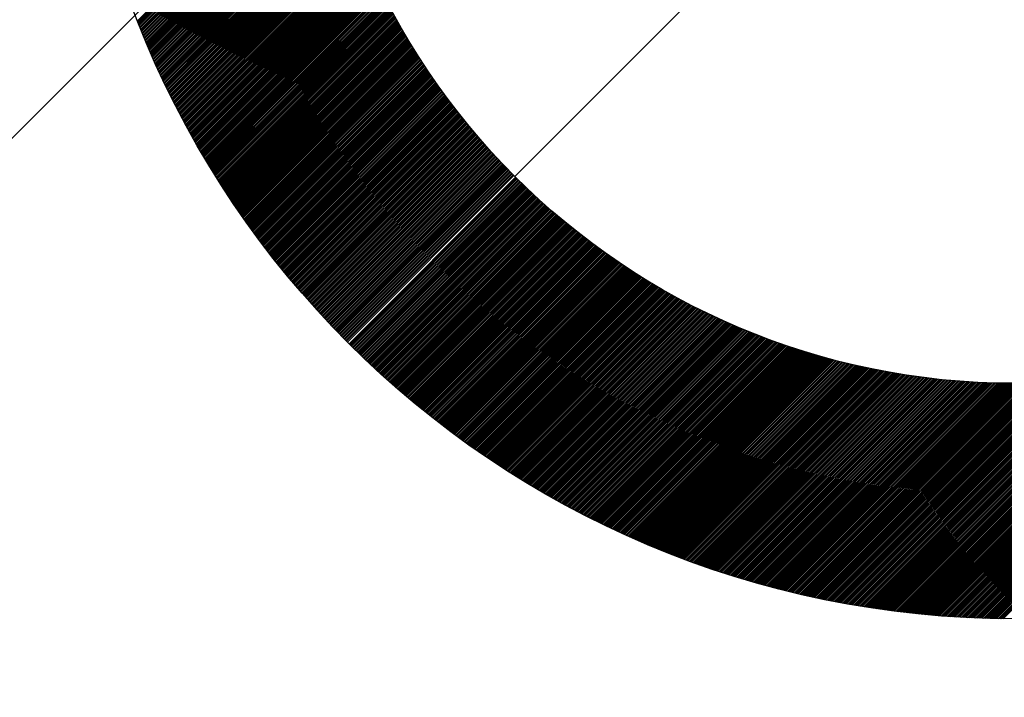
# Model space of a CAD drawing. Header units: millimetres. Extents: x -1753 to 37187, y -1972 to 14840.
# Tile 11 of 128: x 1343 to 1448, y 4112 to 4184. Entities that reach past the tile are written whole.
import ezdxf
from ezdxf.enums import TextEntityAlignment as Align

# ---------------------------------------------------------------- set-up
doc = ezdxf.new("R2010")
doc.units = ezdxf.units.MM
doc.header["$LTSCALE"] = 2
doc.header["$MEASUREMENT"] = 0
doc.linetypes.add('DASHED', pattern=[0.75, 0.5, -0.25])
doc.linetypes.add('HIDDEN', pattern=[0.375, 0.25, -0.125])
doc.layers.add('FIRE-SPKLR-EQP', color=1, linetype='Continuous', true_color=0xff0000)
doc.layers.add('FIRE-SPKLR-EQP-MPA-12SM-C', color=3, linetype='HIDDEN', true_color=0x00ff00)
doc.layers.add('GREY SCALE', color=9, linetype='Continuous', lineweight=0, true_color=0x808080)
doc.styles.get("Standard").update_dxf_attribs({"font": 'times.ttf'})

# ---------------------------------------------------------------- blocks, each defined once
blk = doc.blocks.new('SPKLR-EQP-PENDENT-68C')
at = {"layer": 'FIRE-SPKLR-EQP-MPA-12SM-C', "linetype": 'DASHED'}
blk.add_circle((0, 0), 2450, dxfattribs=at)
blk = doc.blocks.new('RCP LAYOUT')
at = {"layer": 'GREY SCALE', "lineweight": -3}
for p, q in [((441.57, 3270), (10551.57, 13380)), ((1395.97, 4166.97), (1502.03, 4273.03)), ((1355.91, 4183.48), (1375.85, 4203.42)), ((1355.96, 4183.35), (1375.89, 4203.28)), ((1356.01, 4183.22), (1375.92, 4203.14)), ((1356.06, 4183.1), (1375.95, 4202.99)), ((1356.11, 4182.97), (1375.99, 4202.85)), ((1356.16, 4182.84), (1376.02, 4202.71)), ((1356.21, 4182.72), (1376.06, 4202.56)), ((1356.26, 4182.59), (1376.09, 4202.42)), ((1356.31, 4182.47), (1376.12, 4202.28)), ((1356.36, 4182.34), (1376.16, 4202.14)), ((1356.41, 4182.21), (1376.19, 4201.99)), ((1356.46, 4182.09), (1376.23, 4201.85)), ((1356.52, 4181.96), (1376.26, 4201.71)), ((1356.57, 4181.84), (1376.3, 4201.57)), ((1356.62, 4181.71), (1376.34, 4201.43)), ((1356.67, 4181.59), (1376.37, 4201.29)), ((1356.72, 4181.46), (1376.41, 4201.15)), ((1356.78, 4181.34), (1376.44, 4201.01)), ((1356.83, 4181.21), (1376.48, 4200.87)), ((1356.88, 4181.09), (1376.52, 4200.73)), ((1356.93, 4180.97), (1376.56, 4200.59)), ((1356.99, 4180.84), (1376.59, 4200.45)), ((1357.04, 4180.72), (1376.63, 4200.31)), ((1357.09, 4180.59), (1376.67, 4200.17)), ((1357.14, 4180.47), (1376.71, 4200.03)), ((1357.2, 4180.35), (1376.75, 4199.89)), ((1357.25, 4180.22), (1376.78, 4199.76)), ((1357.3, 4180.1), (1376.82, 4199.62)), ((1357.36, 4179.98), (1376.86, 4199.48)), ((1357.41, 4179.85), (1376.9, 4199.34)), ((1357.47, 4179.73), (1376.94, 4199.21)), ((1357.52, 4179.61), (1376.98, 4199.07)), ((1357.57, 4179.49), (1377.02, 4198.93)), ((1357.63, 4179.36), (1377.06, 4198.8)), ((1357.68, 4179.24), (1377.1, 4198.66)), ((1357.74, 4179.12), (1377.14, 4198.52)), ((1357.79, 4179), (1377.18, 4198.39)), ((1357.85, 4178.88), (1377.22, 4198.25)), ((1357.9, 4178.75), (1377.26, 4198.12)), ((1357.96, 4178.63), (1377.31, 4197.98)), ((1358.01, 4178.51), (1377.35, 4197.84)), ((1358.07, 4178.39), (1377.39, 4197.71)), ((1358.12, 4178.27), (1377.43, 4197.57)), ((1358.18, 4178.15), (1377.47, 4197.44)), ((1358.24, 4178.03), (1377.52, 4197.31)), ((1358.29, 4177.91), (1377.56, 4197.17)), ((1358.35, 4177.78), (1377.6, 4197.04)), ((1358.4, 4177.66), (1377.64, 4196.9)), ((1358.46, 4177.54), (1377.69, 4196.77)), ((1358.52, 4177.42), (1377.73, 4196.64)), ((1358.57, 4177.3), (1377.78, 4196.5)), ((1358.63, 4177.18), (1377.82, 4196.37)), ((1358.69, 4177.06), (1377.86, 4196.24)), ((1358.74, 4176.94), (1377.91, 4196.11)), ((1358.8, 4176.82), (1377.95, 4195.97)), ((1358.86, 4176.7), (1378, 4195.84)), ((1358.92, 4176.58), (1378.04, 4195.71)), ((1358.97, 4176.47), (1378.09, 4195.58)), ((1359.03, 4176.35), (1378.13, 4195.45)), ((1359.09, 4176.23), (1378.18, 4195.32)), ((1359.15, 4176.11), (1378.22, 4195.19)), ((1359.21, 4175.99), (1378.27, 4195.06)), ((1359.26, 4175.87), (1378.32, 4194.92)), ((1359.32, 4175.75), (1378.36, 4194.79)), ((1359.38, 4175.63), (1378.41, 4194.66)), ((1359.44, 4175.52), (1378.46, 4194.53)), ((1359.5, 4175.4), (1378.5, 4194.4)), ((1359.56, 4175.28), (1378.55, 4194.27)), ((1359.62, 4175.16), (1378.6, 4194.15)), ((1359.67, 4175.05), (1378.64, 4194.02)), ((1359.73, 4174.93), (1378.69, 4193.89)), ((1359.79, 4174.81), (1378.74, 4193.76)), ((1359.85, 4174.69), (1378.79, 4193.63)), ((1359.91, 4174.58), (1378.84, 4193.5)), ((1359.97, 4174.46), (1378.89, 4193.37)), ((1360.03, 4174.34), (1378.93, 4193.24)), ((1360.09, 4174.23), (1378.98, 4193.12)), ((1360.15, 4174.11), (1379.03, 4192.99)), ((1360.21, 4173.99), (1379.08, 4192.86)), ((1360.27, 4173.88), (1379.13, 4192.73)), ((1360.33, 4173.76), (1379.18, 4192.61)), ((1360.39, 4173.64), (1379.23, 4192.48)), ((1360.45, 4173.53), (1379.28, 4192.35)), ((1360.52, 4173.41), (1379.33, 4192.23)), ((1360.58, 4173.3), (1379.38, 4192.1)), ((1360.64, 4173.18), (1379.43, 4191.98)), ((1360.7, 4173.06), (1379.48, 4191.85)), ((1360.76, 4172.95), (1379.53, 4191.72)), ((1360.82, 4172.83), (1379.59, 4191.6)), ((1360.88, 4172.72), (1379.64, 4191.47)), ((1360.95, 4172.6), (1379.69, 4191.35)), ((1361.01, 4172.49), (1379.74, 4191.22)), ((1361.07, 4172.37), (1379.79, 4191.1)), ((1361.13, 4172.26), (1379.84, 4190.97)), ((1361.19, 4172.15), (1379.9, 4190.85)), ((1361.26, 4172.03), (1379.95, 4190.72)), ((1361.32, 4171.92), (1380, 4190.6)), ((1361.38, 4171.8), (1380.06, 4190.48)), ((1361.44, 4171.69), (1380.11, 4190.35)), ((1361.51, 4171.57), (1380.16, 4190.23)), ((1361.57, 4171.46), (1380.22, 4190.11)), ((1361.63, 4171.35), (1380.27, 4189.98)), ((1361.7, 4171.23), (1380.32, 4189.86)), ((1361.76, 4171.12), (1380.38, 4189.74)), ((1361.82, 4171.01), (1380.43, 4189.61)), ((1361.89, 4170.89), (1380.49, 4189.49)), ((1361.95, 4170.78), (1380.54, 4189.37)), ((1362.01, 4170.67), (1380.59, 4189.25)), ((1362.08, 4170.56), (1380.65, 4189.13)), ((1362.14, 4170.44), (1380.7, 4189)), ((1362.21, 4170.33), (1380.76, 4188.88)), ((1362.27, 4170.22), (1380.82, 4188.76)), ((1362.34, 4170.11), (1380.87, 4188.64)), ((1362.4, 4169.99), (1380.93, 4188.52)), ((1362.47, 4169.88), (1380.98, 4188.4)), ((1362.53, 4169.77), (1381.04, 4188.28)), ((1362.6, 4169.66), (1381.1, 4188.16)), ((1362.66, 4169.55), (1381.15, 4188.04)), ((1362.73, 4169.44), (1381.21, 4187.92)), ((1362.79, 4169.32), (1381.27, 4187.8)), ((1362.86, 4169.21), (1381.32, 4187.68)), ((1362.92, 4169.1), (1381.38, 4187.56)), ((1362.99, 4168.99), (1381.44, 4187.44)), ((1363.05, 4168.88), (1381.49, 4187.32)), ((1363.12, 4168.77), (1381.55, 4187.2)), ((1363.19, 4168.66), (1381.61, 4187.08)), ((1363.25, 4168.55), (1381.67, 4186.96)), ((1363.32, 4168.44), (1381.73, 4186.84)), ((1363.39, 4168.33), (1381.79, 4186.73)), ((1363.45, 4168.22), (1381.84, 4186.61)), ((1363.52, 4168.11), (1381.9, 4186.49)), ((1363.59, 4168), (1381.96, 4186.37)), ((1363.65, 4167.89), (1382.02, 4186.25)), ((1363.72, 4167.78), (1382.08, 4186.14)), ((1363.79, 4167.67), (1382.14, 4186.02)), ((1363.85, 4167.56), (1382.2, 4185.9)), ((1363.92, 4167.45), (1382.26, 4185.79)), ((1363.99, 4167.34), (1382.32, 4185.67)), ((1364.06, 4167.23), (1382.38, 4185.55)), ((1364.12, 4167.12), (1382.44, 4185.44)), ((1364.19, 4167.01), (1382.5, 4185.32)), ((1364.26, 4166.9), (1382.56, 4185.2)), ((1364.33, 4166.79), (1382.62, 4185.09)), ((1364.4, 4166.69), (1382.68, 4184.97)), ((1364.47, 4166.58), (1382.74, 4184.86)), ((1364.53, 4166.47), (1382.8, 4184.74)), ((1364.6, 4166.36), (1382.87, 4184.63)), ((1364.67, 4166.25), (1382.93, 4184.51)), ((1364.74, 4166.15), (1382.99, 4184.4)), ((1364.81, 4166.04), (1383.05, 4184.28)), ((1364.88, 4165.93), (1383.11, 4184.17)), ((1364.95, 4165.82), (1383.18, 4184.05)), ((1365.02, 4165.72), (1383.24, 4183.94)), ((1365.09, 4165.61), (1383.3, 4183.82)), ((1365.16, 4165.5), (1383.36, 4183.71)), ((1365.23, 4165.39), (1383.43, 4183.6)), ((1365.3, 4165.29), (1383.49, 4183.48)), ((1365.37, 4165.18), (1383.55, 4183.37)), ((1365.44, 4165.07), (1383.62, 4183.26)), ((1365.51, 4164.97), (1383.68, 4183.14)), ((1365.58, 4164.86), (1383.75, 4183.03)), ((1365.65, 4164.75), (1383.81, 4182.92)), ((1365.72, 4164.65), (1383.87, 4182.8)), ((1365.79, 4164.54), (1383.94, 4182.69)), ((1365.86, 4164.44), (1384, 4182.58)), ((1365.93, 4164.33), (1384.07, 4182.47)), ((1366, 4164.22), (1384.13, 4182.36)), ((1366.07, 4164.12), (1384.2, 4182.24)), ((1366.14, 4164.01), (1384.26, 4182.13)), ((1366.21, 4163.91), (1384.33, 4182.02)), ((1366.29, 4163.8), (1384.39, 4181.91)), ((1366.36, 4163.7), (1384.46, 4181.8)), ((1366.43, 4163.59), (1384.52, 4181.69)), ((1366.5, 4163.49), (1384.59, 4181.58)), ((1366.57, 4163.38), (1384.66, 4181.47)), ((1366.64, 4163.28), (1384.72, 4181.36)), ((1366.72, 4163.17), (1384.79, 4181.24)), ((1366.79, 4163.07), (1384.86, 4181.13)), ((1366.86, 4162.96), (1384.92, 4181.02)), ((1366.93, 4162.86), (1384.99, 4180.91)), ((1367.01, 4162.75), (1385.06, 4180.81)), ((1367.08, 4162.65), (1385.12, 4180.7)), ((1367.15, 4162.55), (1385.19, 4180.59)), ((1367.22, 4162.44), (1385.26, 4180.48)), ((1367.3, 4162.34), (1385.33, 4180.37)), ((1367.37, 4162.24), (1385.39, 4180.26)), ((1367.44, 4162.13), (1385.46, 4180.15)), ((1367.52, 4162.03), (1385.53, 4180.04)), ((1367.59, 4161.93), (1385.6, 4179.93)), ((1367.66, 4161.82), (1385.67, 4179.83)), ((1367.74, 4161.72), (1385.74, 4179.72)), ((1367.81, 4161.62), (1385.81, 4179.61)), ((1367.89, 4161.51), (1385.87, 4179.5)), ((1367.96, 4161.41), (1385.94, 4179.39)), ((1368.03, 4161.31), (1386.01, 4179.29)), ((1368.11, 4161.21), (1386.08, 4179.18)), ((1368.18, 4161.1), (1386.15, 4179.07)), ((1368.26, 4161), (1386.22, 4178.97)), ((1368.33, 4160.9), (1386.29, 4178.86)), ((1368.41, 4160.8), (1386.36, 4178.75)), ((1368.48, 4160.7), (1386.43, 4178.65)), ((1368.56, 4160.59), (1386.5, 4178.54)), ((1368.63, 4160.49), (1386.57, 4178.43)), ((1368.71, 4160.39), (1386.64, 4178.33)), ((1368.78, 4160.29), (1386.71, 4178.22)), ((1368.86, 4160.19), (1386.79, 4178.11)), ((1368.93, 4160.09), (1386.86, 4178.01)), ((1369.01, 4159.99), (1386.93, 4177.9)), ((1369.09, 4159.89), (1387, 4177.8)), ((1369.16, 4159.78), (1387.07, 4177.69)), ((1369.24, 4159.68), (1387.14, 4177.59)), ((1369.31, 4159.58), (1387.22, 4177.48)), ((1369.39, 4159.48), (1387.29, 4177.38)), ((1369.47, 4159.38), (1387.36, 4177.27)), ((1369.54, 4159.28), (1387.43, 4177.17)), ((1369.62, 4159.18), (1387.5, 4177.07)), ((1369.7, 4159.08), (1387.58, 4176.96)), ((1369.77, 4158.98), (1387.65, 4176.86)), ((1369.85, 4158.88), (1387.72, 4176.75)), ((1369.93, 4158.78), (1387.8, 4176.65)), ((1370.01, 4158.68), (1387.87, 4176.55)), ((1370.08, 4158.58), (1387.94, 4176.44)), ((1370.16, 4158.48), (1388.02, 4176.34)), ((1370.24, 4158.38), (1388.09, 4176.24)), ((1370.32, 4158.29), (1388.16, 4176.14)), ((1370.39, 4158.19), (1388.24, 4176.03)), ((1370.47, 4158.09), (1388.31, 4175.93)), ((1370.55, 4157.99), (1388.39, 4175.83)), ((1370.63, 4157.89), (1388.46, 4175.73)), ((1370.7, 4157.79), (1388.54, 4175.62)), ((1370.78, 4157.69), (1388.61, 4175.52)), ((1370.86, 4157.59), (1388.69, 4175.42)), ((1370.94, 4157.5), (1388.76, 4175.32)), ((1371.02, 4157.4), (1388.84, 4175.22)), ((1371.1, 4157.3), (1388.91, 4175.12)), ((1371.18, 4157.2), (1388.99, 4175.01)), ((1371.26, 4157.1), (1389.06, 4174.91)), ((1371.33, 4157.01), (1389.14, 4174.81)), ((1371.41, 4156.91), (1389.22, 4174.71)), ((1371.49, 4156.81), (1389.29, 4174.61)), ((1371.57, 4156.71), (1389.37, 4174.51)), ((1371.65, 4156.62), (1389.45, 4174.41)), ((1371.73, 4156.52), (1389.52, 4174.31)), ((1371.81, 4156.42), (1389.6, 4174.21)), ((1371.89, 4156.33), (1389.68, 4174.11)), ((1371.97, 4156.23), (1389.75, 4174.01)), ((1372.05, 4156.13), (1389.83, 4173.91)), ((1372.13, 4156.04), (1389.91, 4173.81)), ((1372.21, 4155.94), (1389.99, 4173.71)), ((1372.29, 4155.84), (1390.06, 4173.62)), ((1372.37, 4155.75), (1390.14, 4173.52)), ((1372.45, 4155.65), (1390.22, 4173.42)), ((1372.53, 4155.56), (1390.3, 4173.32)), ((1372.62, 4155.46), (1390.38, 4173.22)), ((1372.7, 4155.36), (1390.46, 4173.12)), ((1372.78, 4155.27), (1390.53, 4173.02)), ((1372.86, 4155.17), (1390.61, 4172.93)), ((1372.94, 4155.08), (1390.69, 4172.83)), ((1373.02, 4154.98), (1390.77, 4172.73)), ((1373.1, 4154.89), (1390.85, 4172.63)), ((1373.19, 4154.79), (1390.93, 4172.54)), ((1373.27, 4154.7), (1391.01, 4172.44)), ((1373.35, 4154.6), (1391.09, 4172.34)), ((1373.43, 4154.51), (1391.17, 4172.24)), ((1373.51, 4154.41), (1391.25, 4172.15)), ((1373.6, 4154.32), (1391.33, 4172.05)), ((1373.68, 4154.22), (1391.41, 4171.96)), ((1373.76, 4154.13), (1391.49, 4171.86)), ((1373.84, 4154.04), (1391.57, 4171.76)), ((1373.93, 4153.94), (1391.65, 4171.67)), ((1374.01, 4153.85), (1391.73, 4171.57)), ((1374.09, 4153.75), (1391.81, 4171.48)), ((1374.17, 4153.66), (1391.89, 4171.38)), ((1374.26, 4153.57), (1391.98, 4171.28)), ((1374.34, 4153.47), (1392.06, 4171.19)), ((1374.42, 4153.38), (1392.14, 4171.09)), ((1374.51, 4153.29), (1392.22, 4171)), ((1374.59, 4153.19), (1392.3, 4170.9)), ((1374.67, 4153.1), (1392.38, 4170.81)), ((1374.76, 4153.01), (1392.47, 4170.71)), ((1374.84, 4152.91), (1392.55, 4170.62)), ((1374.93, 4152.82), (1392.63, 4170.53)), ((1375.01, 4152.73), (1392.71, 4170.43)), ((1375.09, 4152.64), (1392.8, 4170.34)), ((1375.18, 4152.54), (1392.88, 4170.24)), ((1375.26, 4152.45), (1392.96, 4170.15)), ((1375.35, 4152.36), (1393.05, 4170.06)), ((1375.43, 4152.27), (1393.13, 4169.96)), ((1375.52, 4152.17), (1393.21, 4169.87)), ((1375.6, 4152.08), (1393.3, 4169.78)), ((1375.69, 4151.99), (1393.38, 4169.68)), ((1375.77, 4151.9), (1393.47, 4169.59)), ((1375.86, 4151.81), (1393.55, 4169.5)), ((1375.94, 4151.72), (1393.63, 4169.41)), ((1376.03, 4151.62), (1393.72, 4169.31)), ((1376.11, 4151.53), (1393.8, 4169.22)), ((1376.2, 4151.44), (1393.89, 4169.13)), ((1376.29, 4151.35), (1393.97, 4169.04)), ((1376.37, 4151.26), (1394.06, 4168.95)), ((1376.46, 4151.17), (1394.14, 4168.86)), ((1376.54, 4151.08), (1394.23, 4168.76)), ((1376.63, 4150.99), (1394.31, 4168.67)), ((1376.72, 4150.9), (1394.4, 4168.58)), ((1376.8, 4150.81), (1394.49, 4168.49)), ((1376.89, 4150.72), (1394.57, 4168.4)), ((1376.98, 4150.63), (1394.66, 4168.31)), ((1377.06, 4150.54), (1394.74, 4168.22)), ((1377.15, 4150.45), (1394.83, 4168.13)), ((1377.24, 4150.36), (1394.92, 4168.04)), ((1377.32, 4150.27), (1395, 4167.95)), ((1377.41, 4150.18), (1395.09, 4167.86)), ((1377.5, 4150.09), (1395.18, 4167.77)), ((1377.59, 4150), (1395.26, 4167.68)), ((1377.67, 4149.91), (1395.35, 4167.59)), ((1377.76, 4149.82), (1395.44, 4167.5)), ((1377.85, 4149.73), (1395.53, 4167.41)), ((1377.94, 4149.64), (1395.61, 4167.32)), ((1378.02, 4149.55), (1395.7, 4167.23)), ((1378.11, 4149.47), (1395.79, 4167.14)), ((1378.2, 4149.38), (1395.88, 4167.06)), ((1378.38, 4149.2), (1396.06, 4166.88)), ((1378.47, 4149.11), (1396.14, 4166.79)), ((1378.55, 4149.02), (1396.23, 4166.7)), ((1378.64, 4148.94), (1396.32, 4166.61)), ((1378.73, 4148.85), (1396.41, 4166.53)), ((1378.82, 4148.76), (1396.5, 4166.44)), ((1378.91, 4148.67), (1396.59, 4166.35)), ((1379, 4148.59), (1396.68, 4166.26)), ((1379.09, 4148.5), (1396.77, 4166.18)), ((1379.18, 4148.41), (1396.86, 4166.09)), ((1379.27, 4148.32), (1396.95, 4166)), ((1379.36, 4148.24), (1397.04, 4165.92)), ((1379.45, 4148.15), (1397.13, 4165.83)), ((1379.54, 4148.06), (1397.22, 4165.74)), ((1379.63, 4147.98), (1397.31, 4165.66)), ((1379.72, 4147.89), (1397.4, 4165.57)), ((1379.81, 4147.8), (1397.49, 4165.49)), ((1379.9, 4147.72), (1397.58, 4165.4)), ((1379.99, 4147.63), (1397.67, 4165.31)), ((1380.08, 4147.54), (1397.76, 4165.23)), ((1380.17, 4147.46), (1397.86, 4165.14)), ((1380.26, 4147.37), (1397.95, 4165.06)), ((1380.35, 4147.29), (1398.04, 4164.97)), ((1380.44, 4147.2), (1398.13, 4164.89)), ((1380.53, 4147.11), (1398.22, 4164.8)), ((1380.62, 4147.03), (1398.31, 4164.72)), ((1380.72, 4146.94), (1398.41, 4164.63)), ((1380.81, 4146.86), (1398.5, 4164.55)), ((1380.9, 4146.77), (1398.59, 4164.47)), ((1380.99, 4146.69), (1398.68, 4164.38)), ((1381.08, 4146.6), (1398.78, 4164.3)), ((1381.17, 4146.52), (1398.87, 4164.21)), ((1381.27, 4146.43), (1398.96, 4164.13)), ((1381.36, 4146.35), (1399.06, 4164.05)), ((1381.45, 4146.26), (1399.15, 4163.96)), ((1381.54, 4146.18), (1399.24, 4163.88)), ((1381.64, 4146.09), (1399.34, 4163.8)), ((1381.73, 4146.01), (1399.43, 4163.71)), ((1381.82, 4145.93), (1399.53, 4163.63)), ((1381.91, 4145.84), (1399.62, 4163.55)), ((1382.01, 4145.76), (1399.71, 4163.47)), ((1382.1, 4145.67), (1399.81, 4163.38)), ((1382.19, 4145.59), (1399.9, 4163.3)), ((1382.29, 4145.51), (1400, 4163.22)), ((1382.38, 4145.42), (1400.09, 4163.14)), ((1382.47, 4145.34), (1400.19, 4163.06)), ((1382.57, 4145.26), (1400.28, 4162.98)), ((1382.66, 4145.17), (1400.38, 4162.89)), ((1382.75, 4145.09), (1400.48, 4162.81)), ((1382.85, 4145.01), (1400.57, 4162.73)), ((1382.94, 4144.93), (1400.67, 4162.65)), ((1383.04, 4144.84), (1400.76, 4162.57)), ((1383.13, 4144.76), (1400.86, 4162.49)), ((1383.22, 4144.68), (1400.96, 4162.41)), ((1383.32, 4144.6), (1401.05, 4162.33)), ((1383.41, 4144.51), (1401.15, 4162.25)), ((1383.51, 4144.43), (1401.24, 4162.17)), ((1383.6, 4144.35), (1401.34, 4162.09)), ((1383.7, 4144.27), (1401.44, 4162.01)), ((1383.79, 4144.19), (1401.54, 4161.93)), ((1383.89, 4144.1), (1401.63, 4161.85)), ((1383.98, 4144.02), (1401.73, 4161.77)), ((1384.08, 4143.94), (1401.83, 4161.69)), ((1384.17, 4143.86), (1401.93, 4161.61)), ((1384.27, 4143.78), (1402.02, 4161.53)), ((1384.36, 4143.7), (1402.12, 4161.46)), ((1384.46, 4143.62), (1402.22, 4161.38)), ((1384.56, 4143.53), (1402.32, 4161.3)), ((1384.65, 4143.45), (1402.42, 4161.22)), ((1384.75, 4143.37), (1402.52, 4161.14)), ((1384.84, 4143.29), (1402.62, 4161.06)), ((1384.94, 4143.21), (1402.71, 4160.99)), ((1385.04, 4143.13), (1402.81, 4160.91)), ((1385.13, 4143.05), (1402.91, 4160.83)), ((1385.23, 4142.97), (1403.01, 4160.75)), ((1385.33, 4142.89), (1403.11, 4160.68)), ((1385.42, 4142.81), (1403.21, 4160.6)), ((1385.52, 4142.73), (1403.31, 4160.52)), ((1385.62, 4142.65), (1403.41, 4160.45)), ((1385.71, 4142.57), (1403.51, 4160.37)), ((1385.81, 4142.49), (1403.61, 4160.29)), ((1385.91, 4142.41), (1403.71, 4160.22)), ((1386.01, 4142.33), (1403.81, 4160.14)), ((1386.1, 4142.26), (1403.91, 4160.06)), ((1386.2, 4142.18), (1404.01, 4159.99)), ((1386.3, 4142.1), (1404.12, 4159.91)), ((1386.4, 4142.02), (1404.22, 4159.84)), ((1386.5, 4141.94), (1404.32, 4159.76)), ((1386.59, 4141.86), (1404.42, 4159.69)), ((1386.69, 4141.78), (1404.52, 4159.61)), ((1386.79, 4141.7), (1404.62, 4159.54)), ((1386.89, 4141.63), (1404.73, 4159.46)), ((1386.99, 4141.55), (1404.83, 4159.39)), ((1387.09, 4141.47), (1404.93, 4159.31)), ((1387.19, 4141.39), (1405.03, 4159.24)), ((1387.29, 4141.32), (1405.14, 4159.16)), ((1387.38, 4141.24), (1405.24, 4159.09)), ((1387.48, 4141.16), (1405.34, 4159.02)), ((1387.58, 4141.08), (1405.44, 4158.94)), ((1387.68, 4141.01), (1405.55, 4158.87)), ((1387.78, 4140.93), (1405.65, 4158.8)), ((1387.88, 4140.85), (1405.75, 4158.72)), ((1387.98, 4140.77), (1405.86, 4158.65)), ((1388.08, 4140.7), (1405.96, 4158.58)), ((1388.18, 4140.62), (1406.07, 4158.5)), ((1388.28, 4140.54), (1406.17, 4158.43)), ((1388.38, 4140.47), (1406.27, 4158.36)), ((1388.48, 4140.39), (1406.38, 4158.29)), ((1388.58, 4140.31), (1406.48, 4158.22)), ((1388.68, 4140.24), (1406.59, 4158.14)), ((1388.78, 4140.16), (1406.69, 4158.07)), ((1388.89, 4140.09), (1406.8, 4158)), ((1388.99, 4140.01), (1406.9, 4157.93)), ((1389.09, 4139.93), (1407.01, 4157.86)), ((1389.19, 4139.86), (1407.11, 4157.79)), ((1389.29, 4139.78), (1407.22, 4157.71)), ((1389.39, 4139.71), (1407.33, 4157.64)), ((1389.49, 4139.63), (1407.43, 4157.57)), ((1389.59, 4139.56), (1407.54, 4157.5)), ((1389.7, 4139.48), (1407.65, 4157.43)), ((1389.8, 4139.41), (1407.75, 4157.36)), ((1389.9, 4139.33), (1407.86, 4157.29)), ((1390, 4139.26), (1407.97, 4157.22)), ((1390.1, 4139.18), (1408.07, 4157.15)), ((1390.21, 4139.11), (1408.18, 4157.08)), ((1390.31, 4139.03), (1408.29, 4157.01)), ((1390.41, 4138.96), (1408.39, 4156.94)), ((1390.51, 4138.89), (1408.5, 4156.87)), ((1390.62, 4138.81), (1408.61, 4156.81)), ((1390.72, 4138.74), (1408.72, 4156.74)), ((1390.82, 4138.66), (1408.83, 4156.67)), ((1390.93, 4138.59), (1408.93, 4156.6)), ((1391.03, 4138.52), (1409.04, 4156.53)), ((1391.13, 4138.44), (1409.15, 4156.46)), ((1391.24, 4138.37), (1409.26, 4156.39)), ((1391.34, 4138.3), (1409.37, 4156.33)), ((1391.44, 4138.22), (1409.48, 4156.26)), ((1391.55, 4138.15), (1409.59, 4156.19)), ((1391.65, 4138.08), (1409.7, 4156.12)), ((1391.75, 4138.01), (1409.81, 4156.06)), ((1391.86, 4137.93), (1409.91, 4155.99)), ((1391.96, 4137.86), (1410.02, 4155.92)), ((1392.07, 4137.79), (1410.13, 4155.86)), ((1392.17, 4137.72), (1410.24, 4155.79)), ((1392.28, 4137.64), (1410.36, 4155.72)), ((1392.38, 4137.57), (1410.47, 4155.66)), ((1392.49, 4137.5), (1410.58, 4155.59)), ((1392.59, 4137.43), (1410.69, 4155.52)), ((1392.7, 4137.36), (1410.8, 4155.46)), ((1392.8, 4137.29), (1410.91, 4155.39)), ((1392.91, 4137.21), (1411.02, 4155.33)), ((1393.01, 4137.14), (1411.13, 4155.26)), ((1393.12, 4137.07), (1411.24, 4155.2)), ((1393.22, 4137), (1411.36, 4155.13)), ((1393.33, 4136.93), (1411.47, 4155.07)), ((1393.44, 4136.86), (1411.58, 4155)), ((1393.54, 4136.79), (1411.69, 4154.94)), ((1393.65, 4136.72), (1411.8, 4154.87)), ((1393.75, 4136.65), (1411.92, 4154.81)), ((1393.86, 4136.58), (1412.03, 4154.75)), ((1393.97, 4136.51), (1412.14, 4154.68)), ((1394.07, 4136.44), (1412.26, 4154.62)), ((1394.18, 4136.37), (1412.37, 4154.55)), ((1394.29, 4136.3), (1412.48, 4154.49)), ((1394.39, 4136.23), (1412.6, 4154.43)), ((1394.5, 4136.16), (1412.71, 4154.36)), ((1394.61, 4136.09), (1412.82, 4154.3)), ((1394.72, 4136.02), (1412.94, 4154.24)), ((1394.82, 4135.95), (1413.05, 4154.18)), ((1394.93, 4135.88), (1413.17, 4154.11)), ((1395.04, 4135.81), (1413.28, 4154.05)), ((1395.15, 4135.74), (1413.4, 4153.99)), ((1395.25, 4135.67), (1413.51, 4153.93)), ((1395.36, 4135.6), (1413.63, 4153.87)), ((1395.47, 4135.53), (1413.74, 4153.8)), ((1395.58, 4135.47), (1413.86, 4153.74)), ((1395.69, 4135.4), (1413.97, 4153.68)), ((1395.79, 4135.33), (1414.09, 4153.62)), ((1395.9, 4135.26), (1414.2, 4153.56)), ((1396.01, 4135.19), (1414.32, 4153.5)), ((1396.12, 4135.12), (1414.44, 4153.44)), ((1396.23, 4135.06), (1414.55, 4153.38)), ((1396.34, 4134.99), (1414.67, 4153.32)), ((1396.45, 4134.92), (1414.79, 4153.26)), ((1396.56, 4134.85), (1414.9, 4153.2)), ((1396.67, 4134.79), (1415.02, 4153.14)), ((1396.78, 4134.72), (1415.14, 4153.08)), ((1396.89, 4134.65), (1415.25, 4153.02)), ((1397, 4134.59), (1415.37, 4152.96)), ((1397.11, 4134.52), (1415.49, 4152.9)), ((1397.22, 4134.45), (1415.61, 4152.84)), ((1397.33, 4134.39), (1415.73, 4152.79)), ((1397.44, 4134.32), (1415.84, 4152.73)), ((1397.55, 4134.25), (1415.96, 4152.67)), ((1397.66, 4134.19), (1416.08, 4152.61)), ((1397.77, 4134.12), (1416.2, 4152.55)), ((1397.88, 4134.05), (1416.32, 4152.49)), ((1397.99, 4133.99), (1416.44, 4152.44)), ((1398.1, 4133.92), (1416.56, 4152.38)), ((1398.21, 4133.86), (1416.68, 4152.32)), ((1398.32, 4133.79), (1416.8, 4152.27)), ((1398.44, 4133.73), (1416.92, 4152.21)), ((1398.55, 4133.66), (1417.04, 4152.15)), ((1398.66, 4133.6), (1417.16, 4152.1)), ((1398.77, 4133.53), (1417.28, 4152.04)), ((1398.88, 4133.47), (1417.4, 4151.98)), ((1398.99, 4133.4), (1417.52, 4151.93)), ((1399.11, 4133.34), (1417.64, 4151.87)), ((1399.22, 4133.27), (1417.76, 4151.82)), ((1399.33, 4133.21), (1417.88, 4151.76)), ((1399.44, 4133.14), (1418, 4151.7)), ((1399.56, 4133.08), (1418.13, 4151.65)), ((1399.67, 4133.01), (1418.25, 4151.59)), ((1399.78, 4132.95), (1418.37, 4151.54)), ((1399.89, 4132.89), (1418.49, 4151.49)), ((1400.01, 4132.82), (1418.61, 4151.43)), ((1400.12, 4132.76), (1418.74, 4151.38)), ((1400.23, 4132.7), (1418.86, 4151.32)), ((1447.83, 4120.01), (1479.14, 4151.32)), ((1400.35, 4132.63), (1418.98, 4151.27)), ((1400.46, 4132.57), (1419.11, 4151.22)), ((1400.57, 4132.51), (1419.23, 4151.16)), ((1400.69, 4132.44), (1419.35, 4151.11)), ((1400.8, 4132.38), (1419.48, 4151.06)), ((1400.92, 4132.32), (1419.6, 4151)), ((1401.03, 4132.26), (1419.72, 4150.95)), ((1401.15, 4132.19), (1419.85, 4150.9)), ((1401.26, 4132.13), (1419.97, 4150.84)), ((1401.37, 4132.07), (1420.1, 4150.79)), ((1401.49, 4132.01), (1420.22, 4150.74)), ((1401.6, 4131.95), (1420.35, 4150.69)), ((1401.72, 4131.88), (1420.47, 4150.64)), ((1401.83, 4131.82), (1420.6, 4150.59)), ((1401.95, 4131.76), (1420.72, 4150.53)), ((1402.06, 4131.7), (1420.85, 4150.48)), ((1402.18, 4131.64), (1420.98, 4150.43)), ((1402.3, 4131.58), (1421.1, 4150.38)), ((1402.41, 4131.52), (1421.23, 4150.33)), ((1402.53, 4131.45), (1421.35, 4150.28)), ((1446.44, 4120.03), (1476.71, 4150.31)), ((1446.61, 4120.03), (1477.01, 4150.43)), ((1446.78, 4120.02), (1477.3, 4150.55)), ((1446.96, 4120.02), (1477.6, 4150.67)), ((1447.13, 4120.02), (1477.9, 4150.79)), ((1447.3, 4120.01), (1478.21, 4150.92)), ((1447.48, 4120.01), (1478.52, 4151.05)), ((1447.65, 4120.01), (1478.83, 4151.19)), ((1402.64, 4131.39), (1421.48, 4150.23)), ((1402.76, 4131.33), (1421.61, 4150.18)), ((1402.88, 4131.27), (1421.73, 4150.13)), ((1402.99, 4131.21), (1421.86, 4150.08)), ((1403.11, 4131.15), (1421.99, 4150.03)), ((1403.23, 4131.09), (1422.12, 4149.98)), ((1403.34, 4131.03), (1422.24, 4149.93)), ((1403.46, 4130.97), (1422.37, 4149.89)), ((1403.58, 4130.91), (1422.5, 4149.84)), ((1403.69, 4130.85), (1422.63, 4149.79)), ((1403.81, 4130.79), (1422.76, 4149.74)), ((1403.93, 4130.73), (1422.89, 4149.69)), ((1404.05, 4130.67), (1423.02, 4149.64)), ((1404.16, 4130.62), (1423.15, 4149.6)), ((1404.28, 4130.56), (1423.27, 4149.55)), ((1404.4, 4130.5), (1423.4, 4149.5)), ((1404.52, 4130.44), (1423.53, 4149.46)), ((1404.63, 4130.38), (1423.66, 4149.41)), ((1404.75, 4130.32), (1423.79, 4149.36)), ((1404.87, 4130.26), (1423.92, 4149.32)), ((1404.99, 4130.21), (1424.06, 4149.27)), ((1405.11, 4130.15), (1424.19, 4149.22)), ((1444.73, 4120.09), (1473.88, 4149.25)), ((1444.9, 4120.08), (1474.16, 4149.35)), ((1445.07, 4120.08), (1474.43, 4149.44)), ((1445.24, 4120.07), (1474.71, 4149.54)), ((1445.41, 4120.06), (1474.99, 4149.65)), ((1445.58, 4120.06), (1475.27, 4149.75)), ((1445.75, 4120.05), (1475.56, 4149.86)), ((1445.92, 4120.05), (1475.84, 4149.97)), ((1446.09, 4120.04), (1476.13, 4150.08)), ((1446.26, 4120.04), (1476.42, 4150.19)), ((1405.23, 4130.09), (1424.32, 4149.18)), ((1405.35, 4130.03), (1424.45, 4149.13)), ((1405.47, 4129.97), (1424.58, 4149.09)), ((1405.58, 4129.92), (1424.71, 4149.04)), ((1405.7, 4129.86), (1424.84, 4149)), ((1405.82, 4129.8), (1424.97, 4148.95)), ((1405.94, 4129.74), (1425.11, 4148.91)), ((1406.06, 4129.69), (1425.24, 4148.86)), ((1406.18, 4129.63), (1425.37, 4148.82)), ((1406.3, 4129.57), (1425.5, 4148.78)), ((1406.42, 4129.52), (1425.64, 4148.73)), ((1406.54, 4129.46), (1425.77, 4148.69)), ((1406.66, 4129.4), (1425.9, 4148.64)), ((1406.78, 4129.35), (1426.04, 4148.6)), ((1406.91, 4129.29), (1426.17, 4148.56)), ((1407.03, 4129.24), (1426.31, 4148.52)), ((1407.15, 4129.18), (1426.44, 4148.47)), ((1407.27, 4129.12), (1426.57, 4148.43)), ((1407.39, 4129.07), (1426.71, 4148.39)), ((1407.51, 4129.01), (1426.84, 4148.35)), ((1407.63, 4128.96), (1426.98, 4148.31)), ((1407.75, 4128.9), (1427.12, 4148.26)), ((1407.88, 4128.85), (1427.25, 4148.22)), ((1408, 4128.79), (1427.39, 4148.18)), ((1442.71, 4120.2), (1470.73, 4148.22)), ((1442.88, 4120.19), (1470.99, 4148.3)), ((1443.05, 4120.18), (1471.24, 4148.37)), ((1443.21, 4120.17), (1471.5, 4148.45)), ((1443.38, 4120.16), (1471.76, 4148.54)), ((1443.55, 4120.15), (1472.02, 4148.62)), ((1443.72, 4120.14), (1472.28, 4148.7)), ((1443.88, 4120.13), (1472.54, 4148.79)), ((1444.05, 4120.12), (1472.81, 4148.88)), ((1444.22, 4120.11), (1473.07, 4148.97)), ((1444.39, 4120.11), (1473.34, 4149.06)), ((1444.56, 4120.1), (1473.61, 4149.15)), ((1408.12, 4128.74), (1427.52, 4148.14)), ((1408.24, 4128.68), (1427.66, 4148.1)), ((1408.36, 4128.63), (1427.8, 4148.06)), ((1408.49, 4128.57), (1427.93, 4148.02)), ((1408.61, 4128.52), (1428.07, 4147.98)), ((1408.73, 4128.47), (1428.21, 4147.94)), ((1408.85, 4128.41), (1428.34, 4147.9)), ((1408.98, 4128.36), (1428.48, 4147.86)), ((1409.1, 4128.3), (1428.62, 4147.82)), ((1409.22, 4128.25), (1428.76, 4147.78)), ((1409.35, 4128.2), (1428.89, 4147.75)), ((1409.47, 4128.14), (1429.03, 4147.71)), ((1409.59, 4128.09), (1429.17, 4147.67)), ((1409.72, 4128.04), (1429.31, 4147.63)), ((1409.84, 4127.99), (1429.45, 4147.59)), ((1409.97, 4127.93), (1429.59, 4147.56)), ((1410.09, 4127.88), (1429.73, 4147.52)), ((1410.21, 4127.83), (1429.87, 4147.48)), ((1410.34, 4127.78), (1430.01, 4147.44)), ((1410.46, 4127.72), (1430.15, 4147.41)), ((1410.59, 4127.67), (1430.29, 4147.37)), ((1410.71, 4127.62), (1430.43, 4147.34)), ((1410.84, 4127.57), (1430.57, 4147.3)), ((1410.96, 4127.52), (1430.71, 4147.26)), ((1411.09, 4127.46), (1430.85, 4147.23)), ((1411.21, 4127.41), (1430.99, 4147.19)), ((1411.34, 4127.36), (1431.14, 4147.16)), ((1411.47, 4127.31), (1431.28, 4147.12)), ((1440.08, 4120.4), (1466.84, 4147.15)), ((1440.25, 4120.38), (1467.07, 4147.21)), ((1440.41, 4120.37), (1467.31, 4147.27)), ((1440.57, 4120.36), (1467.55, 4147.33)), ((1440.74, 4120.34), (1467.78, 4147.39)), ((1440.9, 4120.33), (1468.02, 4147.45)), ((1441.06, 4120.32), (1468.26, 4147.52)), ((1441.23, 4120.3), (1468.5, 4147.58)), ((1441.39, 4120.29), (1468.75, 4147.65)), ((1441.55, 4120.28), (1468.99, 4147.71)), ((1441.72, 4120.27), (1469.24, 4147.78)), ((1441.88, 4120.25), (1469.48, 4147.85)), ((1442.05, 4120.24), (1469.73, 4147.92)), ((1442.21, 4120.23), (1469.98, 4147.99)), ((1442.38, 4120.22), (1470.23, 4148.07)), ((1442.55, 4120.21), (1470.48, 4148.14)), ((1411.59, 4127.26), (1431.42, 4147.09)), ((1411.72, 4127.21), (1431.56, 4147.06)), ((1411.84, 4127.16), (1431.71, 4147.02)), ((1411.97, 4127.11), (1431.85, 4146.99)), ((1412.1, 4127.06), (1431.99, 4146.95)), ((1412.22, 4127.01), (1432.14, 4146.92)), ((1412.35, 4126.96), (1432.28, 4146.89)), ((1412.48, 4126.91), (1432.42, 4146.85)), ((1412.6, 4126.86), (1432.57, 4146.82)), ((1412.73, 4126.81), (1432.71, 4146.79)), ((1412.86, 4126.76), (1432.86, 4146.76)), ((1412.99, 4126.71), (1433, 4146.73)), ((1413.11, 4126.66), (1433.15, 4146.69)), ((1413.24, 4126.61), (1433.29, 4146.66)), ((1413.37, 4126.56), (1433.44, 4146.63)), ((1413.5, 4126.51), (1433.58, 4146.6)), ((1413.63, 4126.47), (1433.73, 4146.57)), ((1413.75, 4126.42), (1433.88, 4146.54)), ((1413.88, 4126.37), (1434.02, 4146.51)), ((1414.01, 4126.32), (1434.17, 4146.48)), ((1414.14, 4126.27), (1434.32, 4146.45)), ((1414.27, 4126.23), (1434.47, 4146.42)), ((1414.4, 4126.18), (1434.61, 4146.39)), ((1414.53, 4126.13), (1434.76, 4146.36)), ((1414.66, 4126.08), (1434.91, 4146.34)), ((1414.79, 4126.04), (1435.06, 4146.31)), ((1414.92, 4125.99), (1435.21, 4146.28)), ((1415.05, 4125.94), (1435.36, 4146.25)), ((1415.18, 4125.89), (1435.5, 4146.22)), ((1415.31, 4125.85), (1435.65, 4146.2)), ((1415.44, 4125.8), (1435.8, 4146.17)), ((1415.57, 4125.75), (1435.95, 4146.14)), ((1415.7, 4125.71), (1436.1, 4146.12)), ((1415.83, 4125.66), (1436.26, 4146.09)), ((1436.42, 4120.79), (1461.7, 4146.08)), ((1436.57, 4120.78), (1461.92, 4146.12)), ((1436.73, 4120.76), (1462.13, 4146.16)), ((1436.89, 4120.74), (1462.35, 4146.2)), ((1437.04, 4120.72), (1462.56, 4146.24)), ((1437.2, 4120.7), (1462.78, 4146.28)), ((1437.36, 4120.68), (1463, 4146.32)), ((1437.52, 4120.66), (1463.22, 4146.36)), ((1437.68, 4120.64), (1463.44, 4146.4)), ((1437.84, 4120.63), (1463.66, 4146.45)), ((1438, 4120.61), (1463.88, 4146.49)), ((1438.15, 4120.59), (1464.1, 4146.54)), ((1438.31, 4120.57), (1464.32, 4146.58)), ((1438.47, 4120.56), (1464.55, 4146.63)), ((1438.63, 4120.54), (1464.77, 4146.68)), ((1438.79, 4120.52), (1465, 4146.73)), ((1438.95, 4120.51), (1465.23, 4146.78)), ((1439.12, 4120.49), (1465.45, 4146.83)), ((1439.28, 4120.47), (1465.68, 4146.88)), ((1439.44, 4120.46), (1465.91, 4146.93)), ((1439.6, 4120.44), (1466.14, 4146.99)), ((1439.76, 4120.43), (1466.37, 4147.04)), ((1439.92, 4120.41), (1466.61, 4147.1)), ((1415.96, 4125.62), (1436.41, 4146.06)), ((1416.09, 4125.57), (1436.56, 4146.04)), ((1416.22, 4125.53), (1436.71, 4146.01)), ((1416.35, 4125.48), (1436.86, 4145.99)), ((1416.48, 4125.43), (1437.01, 4145.96)), ((1416.61, 4125.39), (1437.17, 4145.94)), ((1416.75, 4125.34), (1437.32, 4145.92)), ((1416.88, 4125.3), (1437.47, 4145.89)), ((1417.01, 4125.25), (1437.62, 4145.87)), ((1417.14, 4125.21), (1437.78, 4145.84)), ((1417.28, 4125.17), (1437.93, 4145.82)), ((1417.41, 4125.12), (1438.08, 4145.8)), ((1417.54, 4125.08), (1438.24, 4145.78)), ((1417.67, 4125.03), (1438.39, 4145.75)), ((1417.81, 4124.99), (1438.55, 4145.73)), ((1417.94, 4124.95), (1438.7, 4145.71)), ((1418.07, 4124.9), (1438.86, 4145.69)), ((1418.21, 4124.86), (1439.01, 4145.67)), ((1418.34, 4124.82), (1439.17, 4145.65)), ((1418.47, 4124.77), (1439.33, 4145.63)), ((1418.61, 4124.73), (1439.48, 4145.61)), ((1418.74, 4124.69), (1439.64, 4145.59)), ((1418.88, 4124.65), (1439.8, 4145.57)), ((1419.01, 4124.6), (1439.95, 4145.55)), ((1419.14, 4124.56), (1440.11, 4145.53)), ((1419.28, 4124.52), (1440.27, 4145.51)), ((1419.41, 4124.48), (1440.43, 4145.49)), ((1419.55, 4124.44), (1440.59, 4145.47)), ((1419.68, 4124.39), (1440.75, 4145.46)), ((1419.82, 4124.35), (1440.91, 4145.44)), ((1419.96, 4124.31), (1441.07, 4145.42)), ((1420.09, 4124.27), (1441.23, 4145.4)), ((1420.23, 4124.23), (1441.39, 4145.39)), ((1420.36, 4124.19), (1441.55, 4145.37)), ((1420.5, 4124.15), (1441.71, 4145.36)), ((1420.64, 4124.11), (1441.87, 4145.34)), ((1420.77, 4124.07), (1442.03, 4145.32)), ((1420.91, 4124.03), (1442.19, 4145.31)), ((1421.05, 4123.99), (1442.35, 4145.3)), ((1421.18, 4123.95), (1442.52, 4145.28)), ((1421.32, 4123.91), (1442.68, 4145.27)), ((1421.46, 4123.87), (1442.84, 4145.25)), ((1421.59, 4123.83), (1443.01, 4145.24)), ((1421.73, 4123.79), (1443.17, 4145.23)), ((1421.87, 4123.75), (1443.33, 4145.21)), ((1422.01, 4123.71), (1443.5, 4145.2)), ((1422.15, 4123.67), (1443.66, 4145.19)), ((1422.28, 4123.63), (1443.83, 4145.18)), ((1422.42, 4123.6), (1443.99, 4145.17)), ((1422.56, 4123.56), (1444.16, 4145.16)), ((1422.7, 4123.52), (1444.33, 4145.15)), ((1422.84, 4123.48), (1444.49, 4145.14)), ((1422.98, 4123.44), (1444.66, 4145.13)), ((1423.12, 4123.41), (1444.83, 4145.12)), ((1423.26, 4123.37), (1444.99, 4145.11)), ((1423.4, 4123.33), (1445.16, 4145.1)), ((1423.54, 4123.3), (1445.33, 4145.09)), ((1423.68, 4123.26), (1445.5, 4145.08)), ((1423.82, 4123.22), (1445.67, 4145.07)), ((1423.96, 4123.19), (1445.84, 4145.07)), ((1424.1, 4123.15), (1446.01, 4145.06)), ((1424.24, 4123.11), (1446.18, 4145.05)), ((1424.38, 4123.08), (1446.35, 4145.05)), ((1424.52, 4123.04), (1446.52, 4145.04)), ((1424.66, 4123.01), (1446.69, 4145.04)), ((1424.8, 4122.97), (1446.86, 4145.03)), ((1424.95, 4122.94), (1447.03, 4145.03)), ((1428.11, 4122.21), (1450.92, 4145.02)), ((1428.25, 4122.18), (1451.1, 4145.03)), ((1428.4, 4122.15), (1451.29, 4145.03)), ((1428.54, 4122.11), (1451.47, 4145.04)), ((1428.69, 4122.08), (1451.65, 4145.05)), ((1428.84, 4122.05), (1451.84, 4145.05)), ((1428.98, 4122.02), (1452.02, 4145.06)), ((1429.13, 4121.99), (1452.2, 4145.07)), ((1429.28, 4121.96), (1452.39, 4145.08)), ((1429.42, 4121.93), (1452.57, 4145.09)), ((1429.57, 4121.91), (1452.76, 4145.09)), ((1429.72, 4121.88), (1452.95, 4145.1)), ((1429.87, 4121.85), (1453.13, 4145.11)), ((1430.01, 4121.82), (1453.32, 4145.12)), ((1430.16, 4121.79), (1453.51, 4145.14)), ((1430.31, 4121.76), (1453.7, 4145.15)), ((1430.46, 4121.73), (1453.89, 4145.16)), ((1430.61, 4121.71), (1454.07, 4145.17)), ((1430.76, 4121.68), (1454.26, 4145.19)), ((1430.91, 4121.65), (1454.46, 4145.2)), ((1431.06, 4121.62), (1454.65, 4145.21)), ((1431.21, 4121.6), (1454.84, 4145.23)), ((1431.36, 4121.57), (1455.03, 4145.24)), ((1431.51, 4121.54), (1455.22, 4145.26)), ((1431.66, 4121.52), (1455.42, 4145.27)), ((1431.81, 4121.49), (1455.61, 4145.29)), ((1431.96, 4121.46), (1455.8, 4145.31)), ((1432.11, 4121.44), (1456, 4145.33)), ((1432.26, 4121.41), (1456.19, 4145.35)), ((1432.41, 4121.39), (1456.39, 4145.36)), ((1432.56, 4121.36), (1456.59, 4145.38)), ((1432.71, 4121.34), (1456.78, 4145.4)), ((1432.86, 4121.31), (1456.98, 4145.43)), ((1433.02, 4121.29), (1457.18, 4145.45)), ((1433.17, 4121.26), (1457.38, 4145.47)), ((1433.32, 4121.24), (1457.58, 4145.49)), ((1433.47, 4121.21), (1457.78, 4145.52)), ((1433.63, 4121.19), (1457.98, 4145.54)), ((1433.78, 4121.16), (1458.18, 4145.56)), ((1433.93, 4121.14), (1458.38, 4145.59)), ((1434.09, 4121.12), (1458.58, 4145.61)), ((1434.24, 4121.1), (1458.79, 4145.64)), ((1434.39, 4121.07), (1458.99, 4145.67)), ((1434.55, 4121.05), (1459.2, 4145.7)), ((1434.7, 4121.03), (1459.4, 4145.72)), ((1434.86, 4121.01), (1459.61, 4145.75)), ((1435.01, 4120.98), (1459.81, 4145.78)), ((1435.17, 4120.96), (1460.02, 4145.81)), ((1435.32, 4120.94), (1460.23, 4145.85)), ((1435.48, 4120.92), (1460.44, 4145.88)), ((1435.63, 4120.9), (1460.65, 4145.91)), ((1435.79, 4120.88), (1460.86, 4145.94)), ((1435.95, 4120.86), (1461.07, 4145.98)), ((1436.1, 4120.84), (1461.28, 4146.01)), ((1436.26, 4120.82), (1461.49, 4146.05)), ((1425.09, 4122.9), (1447.21, 4145.02)), ((1425.23, 4122.87), (1447.38, 4145.02)), ((1425.37, 4122.83), (1447.55, 4145.01)), ((1425.51, 4122.8), (1447.73, 4145.01)), ((1425.66, 4122.76), (1447.9, 4145.01)), ((1425.8, 4122.73), (1448.08, 4145.01)), ((1425.94, 4122.69), (1448.25, 4145)), ((1426.08, 4122.66), (1448.43, 4145)), ((1426.23, 4122.63), (1448.6, 4145)), ((1426.37, 4122.59), (1448.78, 4145)), ((1426.51, 4122.56), (1448.95, 4145)), ((1426.66, 4122.53), (1449.13, 4145)), ((1426.8, 4122.49), (1449.31, 4145)), ((1426.95, 4122.46), (1449.49, 4145)), ((1427.09, 4122.43), (1449.66, 4145)), ((1427.23, 4122.4), (1449.84, 4145)), ((1427.38, 4122.37), (1450.02, 4145.01)), ((1427.52, 4122.33), (1450.2, 4145.01)), ((1427.67, 4122.3), (1450.38, 4145.01)), ((1427.81, 4122.27), (1450.56, 4145.02)), ((1427.96, 4122.24), (1450.74, 4145.02))]:
    blk.add_line(p, q, dxfattribs=at)
for radius in [100, 75]:
    blk.add_circle((1449, 4220), radius, dxfattribs=at)
for tag, p in [('EXIT', (2198, 13730)), ('EXIT', (15225, 13730)), ('E', (15529.99, 8869.99)), ('E', (15529.99, 7669.99)), ('E', (15529.99, 5869.99)), ('E', (15529.99, 4669.96)), ('EXIT', (13114.86, 3718.64)), ('E', (11657, 3149.92)), ('E', (13457, 3149.92)), ('E', (15257.01, 3149.72)), ('E', (16457.43, 3149.81)), ('EXIT', (15988.31, 2270)), ('E', (1505, 1600)), ('E', (2705, 1600)), ('E', (3905, 1600)), ('E', (5105, 1600)), ('E', (6305, 1600)), ('E', (7505, 1600)), ('E', (8705, 1600)), ('E', (11657, 1349.95)), ('E', (13557, 1350)), ('E', (14757, 1350)), ('EXIT', (6723.48, 950))]:
    blk.add_attdef(tag, text='', height=100, dxfattribs=at).set_placement(p, align=Align.MIDDLE_CENTER)
blk.add_attdef('E', text='', height=100, rotation=44.9147, dxfattribs=at).set_placement((13564.52, 5892.8), align=Align.MIDDLE_CENTER)

msp = doc.modelspace()

# ---------------------------------------------------------------- block references
at = {"layer": 'FIRE-SPKLR-EQP'}
for p in [(1700, 6330), (1700, 3630)]:
    msp.add_blockref('SPKLR-EQP-PENDENT-68C', p, dxfattribs=at)
at = {"layer": 'GREY SCALE', "lineweight": -3}
msp.add_blockref('RCP LAYOUT', (0, 0), dxfattribs=at)

doc.saveas('drawing.dxf')
